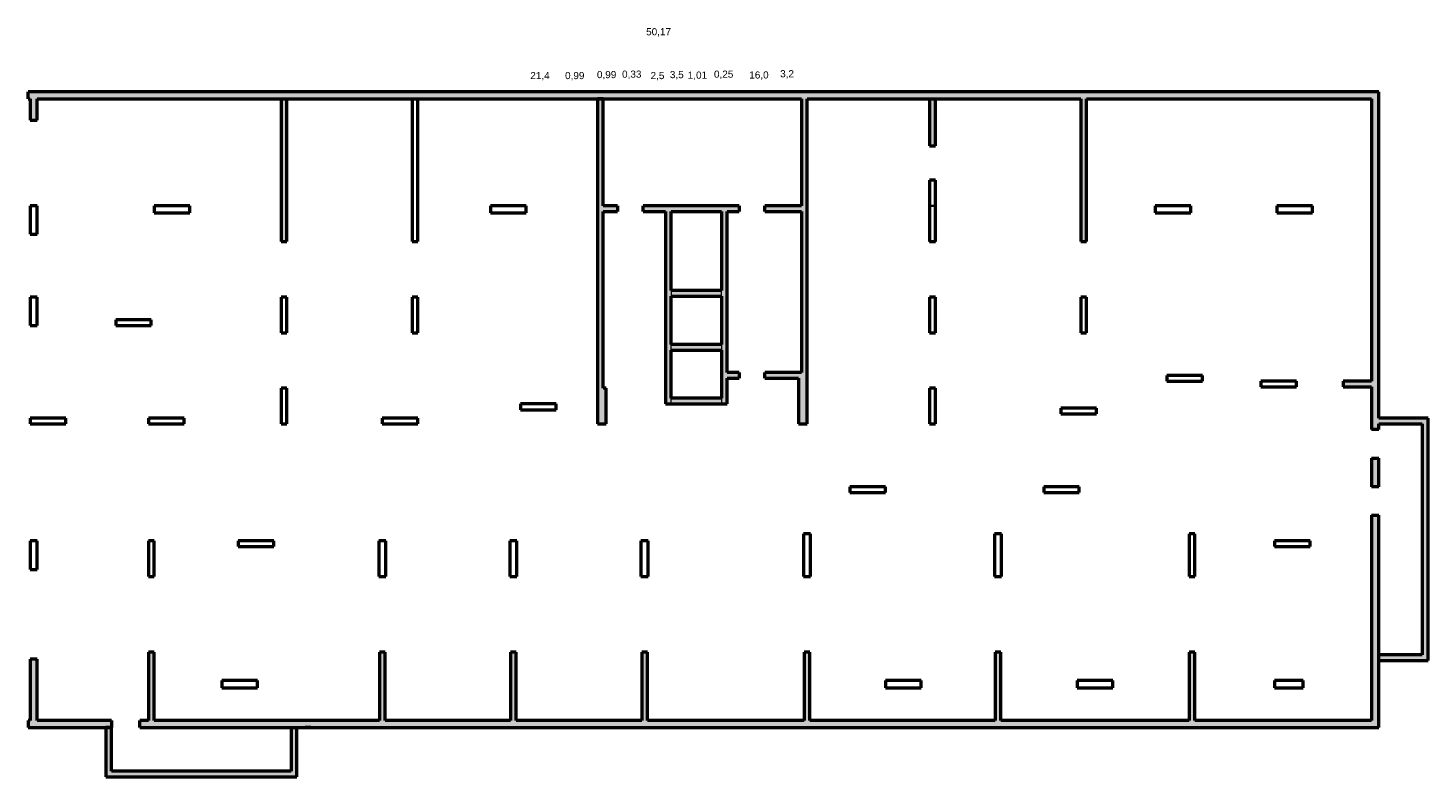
# Model space of a CAD drawing. Header units: millimetres. Extents: x 376598 to 1249954, y -318491 to -22134.
# Tile 6 of 256: x 466698 to 515803, y -205471 to -179207. Entities that reach past the tile are written whole.
import ezdxf

# ---------------------------------------------------------------- set-up
doc = ezdxf.new("R2010")
doc.units = ezdxf.units.MM
for name, color, linetype, lineweight in [('Конструкции 0.5', 5, 'Continuous', 50), ('РАЗМЕРЫ', 1, 'Continuous', 9), ('Стена_ кирп. кладка не несущ', 7, 'Continuous', 35)]:
    doc.layers.add(name, color=color, linetype=linetype, lineweight=lineweight)
doc.layers.add('Стена_ бетон не несущ.', color=7, linetype='Continuous', lineweight=35, true_color=0xb4b496)
doc.layers.add('Стена_ бетон несущ.', color=7, linetype='Continuous', lineweight=70, true_color=0xb4b496)
doc.styles.get("Standard").update_dxf_attribs({"font": 'arial.ttf'})
pattern_1 = [(0, (462662.6436, -209565.083), (0, 6.985), [5.08, -1.905]), (90, (462662.6436, -209565.083), (-6.985, 4e-16), [5.08, -1.905])]

msp = doc.modelspace()

# ---------------------------------------------------------------- hatches: boundary and pattern name
at = {"true_color": 0xfecc66}
h = msp.add_hatch(dxfattribs=at)
h.set_pattern_fill('ANGLE', color=31)
h.set_pattern_definition(pattern_1)
h.paths.add_polyline_path([(467023.1, -181691.1), (493822.9, -181691.1), (493822.9, -185441.1), (492543.1, -185441.1), (492543.1, -185641.1), (493822.9, -185641.1), (493822.9, -191291.1), (492543.1, -191291.1), (492543.1, -191491.1), (493722.9, -191491.1), (493722.9, -193091.1), (494022.9, -193091.1), (494022.9, -191491.1), (494022.9, -191079.3), (494022.9, -181691.1), (503623.3, -181691.1), (503623.3, -186691.1), (503823.1, -186691.1), (503823.1, -181691.1), (509396.7, -181691.1), (513823.1, -181691.1), (513823.1, -191591.1), (512822.9, -191591.1), (512822.9, -191711.1), (512822.9, -191791.1), (513823.1, -191791.1), (513823.1, -193291.1), (514073.1, -193291.1), (514073.1, -193091.1), (515603.1, -193091.1), (515603.1, -201191.1), (514073.1, -201191.1), (514073.1, -201391.1), (515803.1, -201391.1), (515803.1, -193091.1), (515803.1, -192891.1), (514073.1, -192891.1), (514073.1, -181441.1), (466698.1, -181441.1), (466698.1, -181691.1), (466773.1, -181691.1), (466773.1, -182441.1), (467023.1, -182441.1)])
h = msp.add_hatch()
h.set_pattern_fill('ANGLE', color=256)
h.set_pattern_definition(pattern_1)
h.paths.add_polyline_path([(475772.9, -181691.1), (475573.1, -181691.1), (475573.1, -186691.1), (475772.9, -186691.1)])
at = {"true_color": 0x58ba48}
h = msp.add_hatch(dxfattribs=at)
h.set_pattern_fill('ANGLE', color=85)
h.set_pattern_definition(pattern_1)
h.paths.add_polyline_path([(487373.1, -185441.1), (486873.1, -185441.1), (486873.1, -181691.1), (486673.1, -181691.1), (486673.1, -184611.1), (486673.1, -184731.1), (486673.1, -186691.1), (486673.1, -186811.1), (486673.1, -188641.1), (486673.1, -188761.1), (486673.1, -190291.1), (486673.1, -190411.1), (486673.1, -191791.1), (486673.1, -191841.1), (486673.1, -191911.1), (486673.1, -193091.1), (486972.9, -193091.1), (486972.9, -191841.1), (486956.2, -191841.1), (486873.1, -191841.1), (486873.1, -185641.1), (487373.1, -185641.1)])
h = msp.add_hatch()
h.set_pattern_fill('ANGLE', color=256)
h.set_pattern_definition(pattern_1)
h.paths.add_polyline_path([(498523.1, -181691.1), (498323.2, -181691.1), (498323.2, -183341.1), (498523.1, -183341.1)])
at = {"true_color": 0xf27172}
h = msp.add_hatch(dxfattribs=at)
h.set_pattern_fill('ANGLE', color=11)
h.set_pattern_definition(pattern_1)
h.paths.add_polyline_path([(491643.1, -185441.1), (488273.1, -185441.1), (488273.1, -185641.1), (489052.8, -185641.1), (489052.8, -192191.1), (489052.8, -192391.1), (489252.8, -192391.1), (489252.8, -192191.1), (489252.8, -190501.1), (489252.8, -190301.1), (489252.8, -188611.1), (489252.9, -188611.1), (489252.9, -188411.1), (489252.8, -188411.1), (489252.8, -185641.1), (491023.1, -185641.1), (491023.1, -188411.1), (491023.1, -188611.1), (491023.1, -190301.1), (491023.1, -190501.1), (491023.1, -192191.1), (491023.1, -192391.1), (491223.1, -192391.1), (491223.1, -192191.1), (491223.1, -191491.1), (491643.1, -191491.1), (491643.1, -191291.1), (491223.1, -191291.1), (491223.1, -185641.1), (491643.1, -185641.1)])
at = {"true_color": 0x2776bb}
h = msp.add_hatch(dxfattribs=at)
h.set_pattern_fill('ANGLE', color=152)
h.set_pattern_definition(pattern_1)
h.paths.add_polyline_path([(491023.1, -188411.1), (489252.9, -188411.1), (489252.9, -188611.1), (491023.1, -188611.1)])
h.paths.add_polyline_path([(491023.1, -190301.1), (489252.8, -190301.1), (489252.8, -190501.1), (491023.1, -190501.1)])
h.paths.add_polyline_path([(491023.1, -192191.1), (489252.8, -192191.1), (489252.8, -192391.1), (491023.1, -192391.1)])
at = {"true_color": 0x139b48}
h = msp.add_hatch(dxfattribs=at)
h.set_pattern_fill('ANGLE', color=114)
h.set_pattern_definition(pattern_1)
h.paths.add_polyline_path([(514073.1, -194291.1), (513823.1, -194291.1), (513823.1, -194691.1), (513823.1, -194811.1), (513823.1, -195291.1), (514073.1, -195291.1)])
h = msp.add_hatch()
h.set_pattern_fill('ANGLE', color=256)
h.set_pattern_definition(pattern_1)
h.paths.add_polyline_path([(514073.1, -201691.1), (514073.1, -196291.1), (513823.1, -196291.1), (513823.1, -203491.1), (512163.1, -203491.1), (511913.1, -203491.1), (507623.1, -203491.1), (507623.1, -201091.1), (507503.1, -201091.1), (507423.1, -201091.1), (507423.1, -201211.1), (507423.1, -203491.1), (504623, -203491.1), (504503, -203491.1), (502643.1, -203491.1), (502523.1, -203491.1), (500823.1, -203491.1), (500823.1, -201211.1), (500823.1, -201091.1), (500623.1, -201091.1), (500623.1, -201211.1), (500623.1, -203491.1), (497973.1, -203491.1), (497853.1, -203491.1), (494123.1, -203491.1), (494123.1, -201091.1), (494003.1, -201091.1), (493923.1, -201091.1), (493923.1, -201211.1), (493923.1, -203491.1), (492063.1, -203491.1), (491943.1, -203491.1), (490243.1, -203491.1), (490123.1, -203491.1), (488423.1, -203491.1), (488423.1, -201211.1), (488423.1, -201091.1), (488223.1, -201091.1), (488223.1, -201211.1), (488223.1, -203491.1), (486863.1, -203491.1), (486743.1, -203491.1), (485343.1, -203491.1), (485223.1, -203491.1), (483823.1, -203491.1), (483823.1, -201211.1), (483823.1, -201091.1), (483703.1, -201091.1), (483623.1, -201091.1), (483623.1, -203491.1), (479223.1, -203491.1), (479223.1, -201091.1), (479023.1, -201091.1), (479023.1, -203491.1), (471123.1, -203491.1), (471123.1, -201091.1), (471003.1, -201091.1), (470923.1, -201091.1), (470923.1, -203491.1), (470623.1, -203491.1), (470623.1, -203741.1), (476423.1, -203741.1), (476623.1, -203741.1), (486123.1, -203741.1), (486373.1, -203741.1), (488223.1, -203741.1), (488473.1, -203741.1), (513823.1, -203741.1), (514073.1, -203741.1)])
at = {"true_color": 0x7aafdf}
h = msp.add_hatch(dxfattribs=at)
h.set_pattern_fill('ANGLE', color=143)
h.set_pattern_definition(pattern_1)
h.paths.add_polyline_path([(469623.1, -203491.1), (467023.1, -203491.1), (467023.1, -201341.1), (466903.1, -201341.1), (466773.1, -201341.1), (466773.1, -203491.1), (466698.1, -203491.1), (466698.1, -203741.1), (469423.1, -203741.1), (469623.1, -203741.1)])
h.paths.add_polyline_path([(476123.2, -203741.1), (475923.2, -203741.1), (475923.2, -205271.1), (469623.1, -205271.1), (469623.1, -203741.1), (469423.1, -203741.1), (469423.1, -205471.1), (469623.1, -205471.1), (476123.2, -205471.1)])

# ---------------------------------------------------------------- linework, layer by layer
at = {"elevation": 3100}
msp.add_lwpolyline([(475772.9, -181691.1), (475573.1, -181691.1), (475573.1, -186691.1), (475772.9, -186691.1)], close=True, dxfattribs=at)
at = {"color": 1, "lineweight": 30, "elevation": 3100}
msp.add_lwpolyline([(498323.1, -185441.1), (498523.1, -185441.1), (498523.1, -186691.1), (498323.1, -186691.1)], close=True, dxfattribs=at)
at = {"layer": 'Конструкции 0.5', "color": 3}
for p, q in [((514073.1, -181441.1, 3100), (466698.1, -181441.1, 3100)), ((466698.1, -181691.1, 3100), (466698.1, -181441.1, 3100)), ((514073.1, -192891.1, 3100), (514073.1, -181441.1, 3100)), ((466698.1, -181691.1, 3100), (466773.1, -181691.1, 3100)), ((466773.1, -181691.1, 3100), (466773.1, -182441.1, 3100)), ((467023.1, -182441.1, 3100), (467023.1, -181691.1, 3100)), ((467023.1, -181691.1, 3100), (493822.9, -181691.1, 3100)), ((475573.1, -181691.1, 3100), (475573.1, -186691.1, 3100)), ((475772.9, -186691.1, 3100), (475772.9, -181691.1, 3100)), ((480173.3, -181691.1, 3100), (480173.3, -186691.1, 3100)), ((480373.1, -186691.1, 3100), (480373.1, -181691.1, 3100)), ((486873.1, -181691.1, 3100), (486673.1, -181691.1, 3100)), ((486673.1, -181691.1, 3100), (486673.1, -184611.1, 3100)), ((486873.1, -185441.1, 3100), (486873.1, -181691.1, 3100)), ((493822.9, -181691.1, 3100), (493822.9, -185441.1, 3100)), ((494022.9, -181691.1, 3100), (503622.9, -181691.1, 3100)), ((494022.9, -191079.3, 3100), (494022.9, -181691.1, 3100)), ((498323.2, -181691.1, 3100), (498323.2, -183341.1, 3100)), ((498523.1, -183341.1, 3100), (498523.1, -181691.1, 3100)), ((503622.9, -181691.1, 3100), (503622.9, -182441.1, 3100)), ((503623.3, -181691.1, 3100), (503623.3, -186691.1, 3100)), ((503823.1, -181691.1, 3100), (509396.7, -181691.1, 3100)), ((503823.1, -182441.1, 3100), (503823.1, -181691.1, 3100)), ((503823.1, -186691.1, 3100), (503823.1, -181691.1, 3100)), ((509396.7, -181691.1, 3100), (513823.1, -181691.1, 3100)), ((513823.1, -181691.1, 3100), (513823.1, -191591.1, 3100)), ((466773.1, -182441.1, 3100), (467023.1, -182441.1, 3100)), ((486673.1, -184611.1, 3100), (486673.1, -184731.1, 3100)), ((486673.1, -184731.1, 3100), (486673.1, -186691.1, 3100)), ((487373.1, -185441.1, 3100), (486873.1, -185441.1, 3100)), ((487373.1, -185441.1, 3100), (487373.1, -185641.1, 3100)), ((488273.1, -185641.1, 3100), (488273.1, -185441.1, 3100)), ((491643.1, -185441.1, 3100), (488273.1, -185441.1, 3100)), ((491643.1, -185441.1, 3100), (491643.1, -185641.1, 3100)), ((492543.1, -185641.1, 3100), (492543.1, -185441.1, 3100)), ((493822.9, -185441.1, 3100), (492543.1, -185441.1, 3100)), ((486873.1, -185641.1, 3100), (487373.1, -185641.1, 3100)), ((486873.1, -191841.1, 3100), (486873.1, -185641.1, 3100)), ((488273.1, -185641.1, 3100), (489052.8, -185641.1, 3100)), ((489052.8, -185641.1, 3100), (489052.8, -192191.1, 3100)), ((489252.8, -185641.1, 3100), (491023.1, -185641.1, 3100)), ((489252.8, -188411.1, 3100), (489252.8, -185641.1, 3100)), ((491023.1, -185641.1, 3100), (491023.1, -188411.1, 3100)), ((491223.1, -185641.1, 3100), (491643.1, -185641.1, 3100)), ((491223.1, -191291.1, 3100), (491223.1, -185641.1, 3100)), ((492543.1, -185641.1, 3100), (493822.9, -185641.1, 3100)), ((493822.9, -185641.1, 3100), (493822.9, -191291.1, 3100)), ((475573.1, -186691.1, 3100), (475772.9, -186691.1, 3100)), ((480173.3, -186691.1, 3100), (480373.1, -186691.1, 3100)), ((486673.1, -186691.1, 3100), (486673.1, -186811.1, 3100)), ((486673.1, -186811.1, 3100), (486673.1, -188641.1, 3100)), ((503623.3, -186691.1, 3100), (503822.8, -186691.1, 3100)), ((491023.1, -188411.1, 3100), (489252.8, -188411.1, 3100)), ((486673.1, -188641.1, 3100), (486673.1, -188761.1, 3100)), ((486673.1, -188761.1, 3100), (486673.1, -190291.1, 3100)), ((489252.8, -188611.1, 3100), (491023.1, -188611.1, 3100)), ((489252.8, -190301.1, 3100), (489252.8, -188611.1, 3100)), ((491023.1, -188611.1, 3100), (491023.1, -190301.1, 3100)), ((486673.1, -190291.1, 3100), (486673.1, -190411.1, 3100)), ((486673.1, -190411.1, 3100), (486673.1, -191791.1, 3100)), ((491023.1, -190301.1, 3100), (489252.8, -190301.1, 3100)), ((489252.8, -190501.1, 3100), (491023.1, -190501.1, 3100)), ((489252.8, -192191.1, 3100), (489252.8, -190501.1, 3100)), ((491023.1, -190501.1, 3100), (491023.1, -192191.1, 3100)), ((491643.1, -191291.1, 3100), (491223.1, -191291.1, 3100)), ((491223.1, -192191.1, 3100), (491223.1, -191491.1, 3100)), ((491223.1, -191491.1, 3100), (491643.1, -191491.1, 3100)), ((491643.1, -191291.1, 3100), (491643.1, -191491.1, 3100)), ((492543.1, -191491.1, 3100), (492543.1, -191291.1, 3100)), ((493822.9, -191291.1, 3100), (492543.1, -191291.1, 3100)), ((492543.1, -191491.1, 3100), (493722.9, -191491.1, 3100)), ((493722.9, -191491.1, 3100), (493722.9, -193091.1, 3100)), ((494022.9, -191491.1, 3100), (494022.9, -191079.3, 3100)), ((494022.9, -193091.1, 3100), (494022.9, -191491.1, 3100)), ((486673.1, -191791.1, 3100), (486673.1, -191841.1, 3100)), ((486673.1, -191841.1, 3100), (486673.1, -191911.1, 3100)), ((486673.1, -191911.1, 3100), (486673.1, -193091.1, 3100)), ((486956.2, -191841.1, 3100), (486873.1, -191841.1, 3100)), ((486972.9, -191841.1, 3100), (486956.2, -191841.1, 3100)), ((486972.9, -193091.1, 3100), (486972.9, -191841.1, 3100)), ((513823.1, -191591.1, 3100), (512822.9, -191591.1, 3100)), ((512822.9, -191591.1, 3100), (512822.9, -191711.1, 3100)), ((512822.9, -191711.1, 3100), (512822.9, -191791.1, 3100)), ((512822.9, -191791.1, 3100), (513823.1, -191791.1, 3100)), ((513823.1, -191791.1, 3100), (513823.1, -193291.1, 3100)), ((489052.8, -192191.1, 3100), (489052.8, -192391.1, 3100)), ((489052.8, -192391.1, 3100), (491223.1, -192391.1, 3100)), ((491023.1, -192191.1, 3100), (489252.8, -192191.1, 3100)), ((491223.1, -192391.1, 3100), (491223.1, -192191.1, 3100)), ((515803.1, -192891.1, 3100), (514073.1, -192891.1, 3100)), ((515803.1, -193091.1, 3100), (515803.1, -192891.1, 3100)), ((486673.1, -193091.1, 3100), (486972.9, -193091.1, 3100)), ((493722.9, -193091.1, 3100), (494022.9, -193091.1, 3100)), ((514073.1, -193291.1, 3100), (513823.1, -193291.1, 3100)), ((514073.1, -193091.1, 3100), (515603.1, -193091.1, 3100)), ((514073.1, -193291.1, 3100), (514073.1, -193091.1, 3100)), ((515603.1, -193091.1, 3100), (515603.1, -201191.1, 3100)), ((515803.1, -201391.1, 3100), (515803.1, -193091.1, 3100)), ((513823.1, -194291.1, 3100), (514073.1, -194291.1, 3100)), ((513823.1, -194291.1, 3100), (513823.1, -194691.1, 3100)), ((514073.1, -195291.1, 3100), (514073.1, -194291.1, 3100)), ((513823.1, -194691.1, 3100), (513823.1, -194811.1, 3100)), ((513823.1, -194811.1, 3100), (513823.1, -195291.1, 3100)), ((514073.1, -195291.1, 3100), (513823.1, -195291.1, 3100)), ((513823.1, -196291.1, 3100), (513823.1, -203491.1, 3100)), ((513823.1, -196291.1, 3100), (514073.1, -196291.1, 3100)), ((514073.1, -201691.1, 3100), (514073.1, -196291.1, 3100)), ((471003.1, -201091.1, 3100), (470923.1, -201091.1, 3100)), ((470923.1, -201091.1, 3100), (470923.1, -203491.1, 3100)), ((471123.1, -201091.1, 3100), (471003.1, -201091.1, 3100)), ((471123.1, -203491.1, 3100), (471123.1, -201091.1, 3100)), ((479223.1, -201091.1, 3100), (479023.1, -201091.1, 3100)), ((479023.1, -201091.1, 3100), (479023.1, -203491.1, 3100)), ((479223.1, -203491.1, 3100), (479223.1, -201091.1, 3100)), ((483703.1, -201091.1, 3100), (483623.1, -201091.1, 3100)), ((483623.1, -201091.1, 3100), (483623.1, -203491.1, 3100)), ((483823.1, -201091.1, 3100), (483703.1, -201091.1, 3100)), ((483823.1, -201211.1, 3100), (483823.1, -201091.1, 3100)), ((483823.1, -203491.1, 3100), (483823.1, -201211.1, 3100)), ((488423.1, -201091.1, 3100), (488223.1, -201091.1, 3100)), ((488223.1, -201091.1, 3100), (488223.1, -201211.1, 3100)), ((488223.1, -201211.1, 3100), (488223.1, -203491.1, 3100)), ((488423.1, -201211.1, 3100), (488423.1, -201091.1, 3100)), ((488423.1, -203491.1, 3100), (488423.1, -201211.1, 3100)), ((494003.1, -201091.1, 3100), (493923.1, -201091.1, 3100)), ((493923.1, -201091.1, 3100), (493923.1, -201211.1, 3100)), ((493923.1, -201211.1, 3100), (493923.1, -203491.1, 3100)), ((494123.1, -201091.1, 3100), (494003.1, -201091.1, 3100)), ((494123.1, -203491.1, 3100), (494123.1, -201091.1, 3100)), ((500823.1, -201091.1, 3100), (500623.1, -201091.1, 3100)), ((500623.1, -201091.1, 3100), (500623.1, -201211.1, 3100)), ((500623.1, -201211.1, 3100), (500623.1, -203491.1, 3100)), ((500823.1, -201211.1, 3100), (500823.1, -201091.1, 3100)), ((500823.1, -203491.1, 3100), (500823.1, -201211.1, 3100)), ((507503.1, -201091.1, 3100), (507423.1, -201091.1, 3100)), ((507423.1, -201091.1, 3100), (507423.1, -201211.1, 3100)), ((507423.1, -201211.1, 3100), (507423.1, -203491.1, 3100)), ((507623.1, -201091.1, 3100), (507503.1, -201091.1, 3100)), ((507623.1, -203491.1, 3100), (507623.1, -201091.1, 3100)), ((515603.1, -201191.1, 3100), (514073.1, -201191.1, 3100)), ((466903.1, -201341.1, 3100), (466773.1, -201341.1, 3100)), ((466773.1, -201341.1, 3100), (466773.1, -203491.1, 3100)), ((467023.1, -201341.1, 3100), (466903.1, -201341.1, 3100)), ((467023.1, -203491.1, 3100), (467023.1, -201341.1, 3100)), ((514073.1, -201391.1, 3100), (515803.1, -201391.1, 3100)), ((514073.1, -203741.1, 3100), (514073.1, -201691.1, 3100)), ((466773.1, -203491.1, 3100), (466698.1, -203491.1, 3100)), ((466698.1, -203491.1, 3100), (466698.1, -203741.1, 3100)), ((466698.1, -203741.1, 3100), (469423.1, -203741.1, 3100)), ((469623.1, -203491.1, 3100), (467023.1, -203491.1, 3100)), ((469423.1, -203741.1, 3100), (469423.1, -205471.1, 3100)), ((469623.1, -203741.1, 3100), (469423.1, -203741.1, 3100)), ((469423.1, -203741.1, 3100), (469623.1, -203741.1, 3100)), ((469623.1, -203491.1, 3100), (469623.1, -203741.1, 3100)), ((469623.1, -205271.1, 3100), (469623.1, -203741.1, 3100)), ((470623.1, -203741.1, 3100), (470623.1, -203491.1, 3100)), ((470923.1, -203491.1, 3100), (470623.1, -203491.1, 3100)), ((470623.1, -203741.1, 3100), (476423.1, -203741.1, 3100)), ((479023.1, -203491.1, 3100), (471123.1, -203491.1, 3100)), ((475923.2, -203741.1, 3100), (475923.2, -205271.1, 3100)), ((476123.2, -205471.1, 3100), (476123.2, -203741.1, 3100)), ((476623.1, -203741.1, 3100), (476423.1, -203741.1, 3100)), ((476423.1, -203741.1, 3100), (476623.1, -203741.1, 3100)), ((476623.1, -203741.1, 3100), (486123.1, -203741.1, 3100)), ((483623.1, -203491.1, 3100), (479223.1, -203491.1, 3100)), ((485223.1, -203491.1, 3100), (483823.1, -203491.1, 3100)), ((485343.1, -203491.1, 3100), (485223.1, -203491.1, 3100)), ((486743.1, -203491.1, 3100), (485343.1, -203491.1, 3100)), ((486123.1, -203741.1, 3100), (486373.1, -203741.1, 3100)), ((486373.1, -203741.1, 3100), (488223.1, -203741.1, 3100)), ((486863.1, -203491.1, 3100), (486743.1, -203491.1, 3100)), ((488223.1, -203491.1, 3100), (486863.1, -203491.1, 3100)), ((488223.1, -203741.1, 3100), (488473.1, -203741.1, 3100)), ((490123.1, -203491.1, 3100), (488423.1, -203491.1, 3100)), ((488473.1, -203741.1, 3100), (513823.1, -203741.1, 3100)), ((490243.1, -203491.1, 3100), (490123.1, -203491.1, 3100)), ((491943.1, -203491.1, 3100), (490243.1, -203491.1, 3100)), ((492063.1, -203491.1, 3100), (491943.1, -203491.1, 3100)), ((493923.1, -203491.1, 3100), (492063.1, -203491.1, 3100)), ((497853.1, -203491.1, 3100), (494123.1, -203491.1, 3100)), ((497973.1, -203491.1, 3100), (497853.1, -203491.1, 3100)), ((500623.1, -203491.1, 3100), (497973.1, -203491.1, 3100)), ((502523.1, -203491.1, 3100), (500823.1, -203491.1, 3100)), ((502643.1, -203491.1, 3100), (502523.1, -203491.1, 3100)), ((504503, -203491.1, 3100), (502643.1, -203491.1, 3100)), ((504623, -203491.1, 3100), (504503, -203491.1, 3100)), ((507423.1, -203491.1, 3100), (504623, -203491.1, 3100)), ((511913.1, -203491.1, 3100), (507623.1, -203491.1, 3100)), ((512163.1, -203491.1, 3100), (511913.1, -203491.1, 3100)), ((513823.1, -203491.1, 3100), (512163.1, -203491.1, 3100)), ((513823.1, -203741.1, 3100), (514073.1, -203741.1, 3100)), ((469423.1, -205471.1, 3100), (469623.1, -205471.1, 3100)), ((475923.2, -205271.1, 3100), (469623.1, -205271.1, 3100)), ((469623.1, -205471.1, 3100), (476123.2, -205471.1, 3100))]:
    msp.add_line(p, q, dxfattribs=at)
at = {"layer": 'Конструкции 0.5'}
for p, q in [((498323.2, -184541.1, 3100), (498323.2, -186691.1, 3100)), ((498523.1, -186691.1, 3100), (498523.1, -184541.1, 3100)), ((467023.1, -185441.1, 3100), (466773.1, -185441.1, 3100)), ((466773.1, -185441.1, 3100), (466773.1, -186441.1, 3100)), ((467023.1, -186441.1, 3100), (467023.1, -185441.1, 3100)), ((472372.9, -185441.1, 3100), (471123.1, -185441.1, 3100)), ((471123.1, -185441.1, 3100), (471123.1, -185691.1, 3100)), ((472372.9, -185691.1, 3100), (472372.9, -185441.1, 3100)), ((483453.1, -185441.1, 3100), (482923.1, -185441.1, 3100)), ((482923.1, -185441.1, 3100), (482923.1, -185691.1, 3100)), ((483573.1, -185441.1, 3100), (483453.1, -185441.1, 3100)), ((484173.1, -185441.1, 3100), (483573.1, -185441.1, 3100)), ((484173.1, -185691.1, 3100), (484173.1, -185441.1, 3100)), ((506482.9, -185441.1, 3100), (506232.9, -185441.1, 3100)), ((506232.9, -185441.1, 3100), (506232.9, -185691.1, 3100)), ((506483.1, -185441.1, 3100), (506482.9, -185441.1, 3100)), ((506602.9, -185441.1, 3100), (506483.1, -185441.1, 3100)), ((507483.1, -185441.1, 3100), (506602.9, -185441.1, 3100)), ((507483.1, -185561.1, 3100), (507483.1, -185441.1, 3100)), ((507483.1, -185691.1, 3100), (507483.1, -185561.1, 3100)), ((510623.1, -185441.1, 3100), (510497.9, -185441.1, 3100)), ((510497.9, -185441.1, 3100), (510497.9, -185691.1, 3100)), ((511623.1, -185441.1, 3100), (510623.1, -185441.1, 3100)), ((511747.9, -185441.1, 3100), (511623.1, -185441.1, 3100)), ((511747.9, -185691.1, 3100), (511747.9, -185441.1, 3100)), ((471123.1, -185691.1, 3100), (472372.9, -185691.1, 3100)), ((482923.1, -185691.1, 3100), (483973.1, -185691.1, 3100)), ((483973.1, -185691.1, 3100), (484093.1, -185691.1, 3100)), ((484093.1, -185691.1, 3100), (484173.1, -185691.1, 3100)), ((506232.9, -185691.1, 3100), (506483.1, -185691.1, 3100)), ((506483.1, -185691.1, 3100), (506603.1, -185691.1, 3100)), ((506603.1, -185691.1, 3100), (507483.1, -185691.1, 3100)), ((510497.9, -185691.1, 3100), (510623.1, -185691.1, 3100)), ((510623.1, -185691.1, 3100), (511623.1, -185691.1, 3100)), ((511623.1, -185691.1, 3100), (511747.9, -185691.1, 3100)), ((466773.1, -186441.1, 3100), (467023.1, -186441.1, 3100)), ((498323.2, -186691.1, 3100), (498523.1, -186691.1, 3100)), ((467023.1, -188641.1, 3100), (466773.1, -188641.1, 3100)), ((466773.1, -188641.1, 3100), (466773.1, -189641.1, 3100)), ((467023.1, -189641.1, 3100), (467023.1, -188641.1, 3100)), ((475573.1, -188641.1, 3100), (475573.1, -189891.1, 3100)), ((475773.1, -188641.1, 3100), (475573.1, -188641.1, 3100)), ((475773.1, -189891.1, 3100), (475773.1, -188641.1, 3100)), ((480293.1, -188641.1, 3100), (480173.1, -188641.1, 3100)), ((480173.1, -188641.1, 3100), (480173.1, -189891.1, 3100)), ((480373.1, -188641.1, 3100), (480293.1, -188641.1, 3100)), ((480373.1, -189271.1, 3100), (480373.1, -188641.1, 3100)), ((498523.1, -188641.1, 3100), (498323.1, -188641.1, 3100)), ((498323.1, -188641.1, 3100), (498323.1, -189891.1, 3100)), ((498523.1, -188761.1, 3100), (498523.1, -188641.1, 3100)), ((498523.1, -189891.1, 3100), (498523.1, -188761.1, 3100)), ((503702.8, -188641.1, 3100), (503622.8, -188641.1, 3100)), ((503622.8, -188641.1, 3100), (503622.8, -188761.1, 3100)), ((503622.8, -188761.1, 3100), (503622.8, -189891.1, 3100)), ((503822.8, -188641.1, 3100), (503702.8, -188641.1, 3100)), ((503822.8, -189891.1, 3100), (503822.8, -188641.1, 3100)), ((471023.1, -189441.1, 3100), (469773.1, -189441.1, 3100)), ((469773.1, -189441.1, 3100), (469773.1, -189641.1, 3100)), ((471023.1, -189641.1, 3100), (471023.1, -189441.1, 3100)), ((480373.1, -189391.1, 3100), (480373.1, -189271.1, 3100)), ((480373.1, -189891.1, 3100), (480373.1, -189391.1, 3100)), ((466773.1, -189641.1, 3100), (467023.1, -189641.1, 3100)), ((469773.1, -189641.1, 3100), (471023.1, -189641.1, 3100)), ((475573.1, -189891.1, 3100), (475773.1, -189891.1, 3100)), ((480173.1, -189891.1, 3100), (480293.1, -189891.1, 3100)), ((480293.1, -189891.1, 3100), (480373.1, -189891.1, 3100)), ((498323.1, -189891.1, 3100), (498443.1, -189891.1, 3100)), ((498443.1, -189891.1, 3100), (498523.1, -189891.1, 3100)), ((503622.8, -189891.1, 3100), (503742.8, -189891.1, 3100)), ((503742.8, -189891.1, 3100), (503822.8, -189891.1, 3100)), ((507897.7, -191391, 3100), (506647.7, -191391, 3100)), ((506647.7, -191391, 3100), (506647.7, -191591, 3100)), ((507897.7, -191591, 3100), (507897.7, -191391, 3100)), ((475573.1, -191841.1, 3100), (475573.1, -193091.1, 3100)), ((475773.1, -191841.1, 3100), (475573.1, -191841.1, 3100)), ((475773.1, -193091.1, 3100), (475773.1, -191841.1, 3100)), ((498323.1, -191841.1, 3100), (498323.1, -193091.1, 3100)), ((498523.1, -191841.1, 3100), (498323.1, -191841.1, 3100)), ((498523.1, -193091.1, 3100), (498523.1, -191841.1, 3100)), ((506647.7, -191591, 3100), (507897.7, -191591, 3100)), ((511192.9, -191591.1, 3100), (509943.1, -191591.1, 3100)), ((509943.1, -191591.1, 3100), (509943.1, -191711.1, 3100)), ((509943.1, -191711.1, 3100), (509943.1, -191791.1, 3100)), ((509943.1, -191791.1, 3100), (511192.9, -191791.1, 3100)), ((511192.9, -191711.1, 3100), (511192.9, -191591.1, 3100)), ((511192.9, -191791.1, 3100), (511192.9, -191711.1, 3100)), ((485223.1, -192391.1, 3100), (483973.1, -192391.1, 3100)), ((483973.1, -192391.1, 3100), (483973.1, -192591.1, 3100)), ((485223.1, -192591.1, 3100), (485223.1, -192391.1, 3100)), ((468023.1, -192891.1, 3100), (466773.1, -192891.1, 3100)), ((466773.1, -192891.1, 3100), (466773.1, -193091.1, 3100)), ((468023.1, -193091.1, 3100), (468023.1, -192891.1, 3100)), ((472173.1, -192891.1, 3100), (470923.1, -192891.1, 3100)), ((470923.1, -192891.1, 3100), (470923.1, -193091.1, 3100)), ((472173.1, -193091.1, 3100), (472173.1, -192891.1, 3100)), ((480173.1, -192891.1, 3100), (479123.1, -192891.1, 3100)), ((479123.1, -192891.1, 3100), (479123.1, -193091.1, 3100)), ((480293.1, -192891.1, 3100), (480173.1, -192891.1, 3100)), ((480373.1, -192891.1, 3100), (480293.1, -192891.1, 3100)), ((480373.1, -193091.1, 3100), (480373.1, -192891.1, 3100)), ((483973.1, -192591.1, 3100), (485223.1, -192591.1, 3100)), ((504173.1, -192541.1, 3100), (502923.1, -192541.1, 3100)), ((502923.1, -192541.1, 3100), (502923.1, -192741.1, 3100)), ((502923.1, -192741.1, 3100), (504173.1, -192741.1, 3100)), ((504173.1, -192741.1, 3100), (504173.1, -192541.1, 3100)), ((466773.1, -193091.1, 3100), (468023.1, -193091.1, 3100)), ((470923.1, -193091.1, 3100), (472173.1, -193091.1, 3100)), ((475573.1, -193091.1, 3100), (475773.1, -193091.1, 3100)), ((479123.1, -193091.1, 3100), (480173.1, -193091.1, 3100)), ((480173.1, -193091.1, 3100), (480293.1, -193091.1, 3100)), ((480293.1, -193091.1, 3100), (480373.1, -193091.1, 3100)), ((498323.1, -193091.1, 3100), (498523.1, -193091.1, 3100)), ((496772.5, -195291.1, 3100), (495522.7, -195291.1, 3100)), ((495522.7, -195291.1, 3100), (495522.7, -195491.1, 3100)), ((496772.5, -195491.1, 3100), (496772.5, -195291.1, 3100)), ((503573.1, -195291.1, 3100), (502322.7, -195291.1, 3100)), ((502322.7, -195291.1, 3100), (502322.7, -195491.1, 3100)), ((503573.1, -195491.1, 3100), (503573.1, -195291.1, 3100)), ((495522.7, -195491.1, 3100), (496772.5, -195491.1, 3100)), ((502322.7, -195491.1, 3100), (503573.1, -195491.1, 3100)), ((467023.1, -197191.1, 3100), (466773.1, -197191.1, 3100)), ((466773.1, -197191.1, 3100), (466773.1, -198191.1, 3100)), ((467023.1, -198191.1, 3100), (467023.1, -197191.1, 3100)), ((471003.1, -197191.1, 3100), (470923.1, -197191.1, 3100)), ((470923.1, -197191.1, 3100), (470923.1, -198441.1, 3100)), ((471123.1, -197191.1, 3100), (471003.1, -197191.1, 3100)), ((471123.1, -198441.1, 3100), (471123.1, -197191.1, 3100)), ((475323.1, -197191.1, 3100), (474073.1, -197191.1, 3100)), ((474073.1, -197191.1, 3100), (474073.1, -197391.1, 3100)), ((474073.1, -197391.1, 3100), (475323.1, -197391.1, 3100)), ((475323.1, -197391.1, 3100), (475323.1, -197191.1, 3100)), ((479247.9, -197191.1, 3100), (478997.9, -197191.1, 3100)), ((478997.9, -197191.1, 3100), (478997.9, -198441.1, 3100)), ((479247.9, -198441.1, 3100), (479247.9, -197191.1, 3100)), ((483703.1, -197191.1, 3100), (483597.9, -197191.1, 3100)), ((483597.9, -197191.1, 3100), (483597.9, -198441.1, 3100)), ((483823.1, -197191.1, 3100), (483703.1, -197191.1, 3100)), ((483703.1, -197191.1, 3100), (483703.1, -197191.1, 3100)), ((483847.9, -197191.1, 3100), (483823.1, -197191.1, 3100)), ((483847.9, -197311.1, 3100), (483847.9, -197191.1, 3100)), ((483847.9, -198441.1, 3100), (483847.9, -197311.1, 3100)), ((488447.9, -197191.1, 3100), (488197.9, -197191.1, 3100)), ((488197.9, -197191.1, 3100), (488197.9, -197311.1, 3100)), ((488197.9, -197311.1, 3100), (488197.9, -198441.1, 3100)), ((488447.9, -197371.1, 3100), (488447.9, -197191.1, 3100)), ((488447.9, -197491.1, 3100), (488447.9, -197371.1, 3100)), ((494147.9, -196941.1, 3100), (493897.9, -196941.1, 3100)), ((493897.9, -196941.1, 3100), (493897.9, -197371.1, 3100)), ((493897.9, -197371.1, 3100), (493897.9, -197491.1, 3100)), ((494147.9, -197061.1, 3100), (494147.9, -196941.1, 3100)), ((494147.9, -198441.1, 3100), (494147.9, -197061.1, 3100)), ((500847.9, -196941.1, 3100), (500597.9, -196941.1, 3100)), ((500597.9, -196941.1, 3100), (500597.9, -196941.1, 3100)), ((500597.9, -196941.1, 3100), (500597.9, -197061.1, 3100)), ((500597.9, -197061.1, 3100), (500597.9, -198441.1, 3100)), ((500847.9, -197061.1, 3100), (500847.9, -196941.1, 3100)), ((500847.9, -198441.1, 3100), (500847.9, -197061.1, 3100)), ((507423.2, -196941.1, 3100), (507423.2, -197061.1, 3100)), ((507503.2, -196941.1, 3100), (507423.2, -196941.1, 3100)), ((507423.2, -197061.1, 3100), (507423.2, -198441.1, 3100)), ((507623.2, -196941.1, 3100), (507503.2, -196941.1, 3100)), ((507623.2, -198441.1, 3100), (507623.2, -196941.1, 3100)), ((511672.8, -197191.1, 3100), (510422.8, -197191.1, 3100)), ((510422.8, -197191.1, 3100), (510422.8, -197391.1, 3100)), ((510422.8, -197391.1, 3100), (511672.8, -197391.1, 3100)), ((511672.8, -197391.1, 3100), (511672.8, -197191.1, 3100)), ((488447.9, -198441.1, 3100), (488447.9, -197491.1, 3100)), ((493897.9, -197491.1, 3100), (493897.9, -198441.1, 3100)), ((466773.1, -198191.1, 3100), (467023.1, -198191.1, 3100)), ((470923.1, -198441.1, 3100), (471003.1, -198441.1, 3100)), ((471003.1, -198441.1, 3100), (471123.1, -198441.1, 3100)), ((478997.9, -198441.1, 3100), (479247.9, -198441.1, 3100)), ((483597.9, -198441.1, 3100), (483823.1, -198441.1, 3100)), ((483823.1, -198441.1, 3100), (483847.9, -198441.1, 3100)), ((488197.9, -198441.1, 3100), (488423.1, -198441.1, 3100)), ((488423.1, -198441.1, 3100), (488447.9, -198441.1, 3100)), ((493897.9, -198441.1, 3100), (494123.1, -198441.1, 3100)), ((494123.1, -198441.1, 3100), (494147.9, -198441.1, 3100)), ((500597.9, -198441.1, 3100), (500823.1, -198441.1, 3100)), ((500823.1, -198441.1, 3100), (500847.9, -198441.1, 3100)), ((507423.2, -198441.1, 3100), (507503.1, -198441.1, 3100)), ((507503.1, -198441.1, 3100), (507623.1, -198441.1, 3100)), ((507623.1, -198441.1, 3100), (507623.2, -198441.1, 3100)), ((474747.9, -202091.1, 3100), (473497.9, -202091.1, 3100)), ((473497.9, -202091.1, 3100), (473497.9, -202341.1, 3100)), ((474747.9, -202341.1, 3100), (474747.9, -202091.1, 3100)), ((497023.6, -202091.1, 3100), (496773.9, -202091.1, 3100)), ((496773.9, -202091.1, 3100), (496773.9, -202341.1, 3100)), ((497143.6, -202091.1, 3100), (497023.6, -202091.1, 3100)), ((498023.6, -202091.1, 3100), (497143.6, -202091.1, 3100)), ((498023.6, -202341.1, 3100), (498023.6, -202091.1, 3100)), ((503623, -202091.1, 3100), (503497.9, -202091.1, 3100)), ((503497.9, -202091.1, 3100), (503497.9, -202341.1, 3100)), ((504503, -202091.1, 3100), (503623, -202091.1, 3100)), ((504623, -202091.1, 3100), (504503, -202091.1, 3100)), ((504747.9, -202091.1, 3100), (504623, -202091.1, 3100)), ((504747.9, -202341.1, 3100), (504747.9, -202091.1, 3100)), ((511423.1, -202091.1, 3100), (510422.8, -202091.1, 3100)), ((510422.8, -202091.1, 3100), (510422.8, -202341.1, 3100)), ((511423.1, -202341.1, 3100), (511423.1, -202091.1, 3100)), ((473497.9, -202341.1, 3100), (474747.9, -202341.1, 3100)), ((496773.9, -202341.1, 3100), (497023.6, -202341.1, 3100)), ((497023.6, -202341.1, 3100), (497854.1, -202341.1, 3100)), ((497854.1, -202341.1, 3100), (497974.1, -202341.1, 3100)), ((497974.1, -202341.1, 3100), (498023.6, -202341.1, 3100)), ((503497.9, -202341.1, 3100), (503623, -202341.1, 3100)), ((503623, -202341.1, 3100), (504503, -202341.1, 3100)), ((504503, -202341.1, 3100), (504623, -202341.1, 3100)), ((504623, -202341.1, 3100), (504747.9, -202341.1, 3100)), ((510422.8, -202341.1, 3100), (511423.1, -202341.1, 3100))]:
    msp.add_line(p, q, dxfattribs=at)
at = {"layer": 'Конструкции 0.5', "color": 3, "elevation": 3100}
msp.add_lwpolyline([(498323.2, -183341.1), (498523.1, -183341.1)], dxfattribs=at)
at = {"layer": 'Конструкции 0.5', "elevation": 3100}
msp.add_lwpolyline([(498523.1, -184541.1), (498323.2, -184541.1)], dxfattribs=at)
at = {"layer": 'РАЗМЕРЫ', "color": 4, "elevation": 3100}
for points in [[(491023.1, -188411.1), (489252.9, -188411.1), (489252.9, -188611.1), (491023.1, -188611.1)], [(491023.1, -190501.1), (489252.8, -190501.1), (489252.8, -190301.1), (491023.1, -190301.1)], [(491023.1, -192391.1), (489252.8, -192391.1), (489252.8, -192191.1), (491023.1, -192191.1)]]:
    msp.add_lwpolyline(points, close=True, dxfattribs=at)
at = {"layer": 'Стена_ бетон не несущ.', "color": 204, "linetype": 'Continuous', "lineweight": 35, "true_color": 0x691e96, "transparency": 33554687}
for p, q in [((480373.1, -186691.1, 3100), (480173.1, -186691.1, 3100)), ((503823.1, -186691.1, 3100), (503623.1, -186691.1, 3100))]:
    msp.add_line(p, q, dxfattribs=at)
at = {"layer": 'Стена_ бетон несущ.', "color": 7, "linetype": 'Continuous', "lineweight": 35, "transparency": 33554687}
for p, q in [((475573.1, -185441.1, 3100), (475573.1, -186691.1, 3100)), ((475773.1, -185511.1, 3100), (475773.1, -185441.1, 3100)), ((475773.1, -186691.1, 3100), (475773.1, -185511.1, 3100)), ((480173.1, -185441.1, 3100), (480173.1, -186691.1, 3100)), ((480373.1, -186691.1, 3100), (480373.1, -185441.1, 3100)), ((498523.1, -185441.1, 3100), (498323.1, -185441.1, 3100)), ((498323.1, -185441.1, 3100), (498323.1, -186691.1, 3100)), ((498523.1, -186691.1, 3100), (498523.1, -185441.1, 3100)), ((503623.1, -185441.1, 3100), (503623.1, -186691.1, 3100)), ((503823.1, -186691.1, 3100), (503823.1, -185441.1, 3100)), ((475573.1, -186691.1, 3100), (475693.1, -186691.1, 3100)), ((475693.1, -186691.1, 3100), (475773.1, -186691.1, 3100)), ((480173.1, -186691.1, 3100), (480373.1, -186691.1, 3100)), ((498323.1, -186691.1, 3100), (498523.1, -186691.1, 3100)), ((503623.1, -186691.1, 3100), (503823.1, -186691.1, 3100))]:
    msp.add_line(p, q, dxfattribs=at)
at = {"layer": 'Стена_ кирп. кладка не несущ', "color": 202, "linetype": 'Continuous', "lineweight": 25, "transparency": 33554687}
msp.add_line((475773.1, -185441.1, 3100), (475773.1, -185511.1, 3100), dxfattribs=at)

# ---------------------------------------------------------------- texts
at = {"char_height": 250, "attachment_point": 1}
for s, insert in [('50,17', (488379, -179211.7, -3100)), ('0,33', (487534.5, -180699.4)), ('0,99', (485535.4, -180750.2)), ('0,99', (486653.5, -180716.3)), ('16,0', (491996.3, -180728.7))]:
    msp.add_mtext_dynamic_manual_height_columns(s, width=1509.615, gutter_width=12.5, heights=[0], dxfattribs=dict(at, insert=insert))
at = {"color": 114, "true_color": 0x139b48, "insert": (490758.1, -180699.9), "char_height": 250, "attachment_point": 1}
msp.add_mtext_dynamic_manual_height_columns('0,25', width=1509.615, gutter_width=12.5, heights=[0], dxfattribs=at)
at = {"color": 143, "true_color": 0x7aafdf, "insert": (493080.2, -180685.3), "char_height": 250, "attachment_point": 1}
msp.add_mtext_dynamic_manual_height_columns('3,2', width=1509.615, gutter_width=12.5, heights=[0], dxfattribs=at)
at = {"color": 31, "true_color": 0xfecc66, "insert": (484315.6, -180750.2), "char_height": 250, "attachment_point": 1}
msp.add_mtext_dynamic_manual_height_columns('21,4', width=1509.615, gutter_width=12.5, heights=[0], dxfattribs=at)
at = {"color": 85, "true_color": 0x58ba48, "insert": (488534, -180750.2), "char_height": 250, "attachment_point": 1}
msp.add_mtext_dynamic_manual_height_columns('2,5', width=1509.615, gutter_width=12.5, heights=[0], dxfattribs=at)
at = {"color": 11, "true_color": 0xf27172, "insert": (489211.7, -180716.3), "char_height": 250, "attachment_point": 1}
msp.add_mtext_dynamic_manual_height_columns('3,5', width=1509.615, gutter_width=12.5, heights=[0], dxfattribs=at)
at = {"color": 152, "true_color": 0x2776bb, "insert": (489838.5, -180733.2), "char_height": 250, "attachment_point": 1}
msp.add_mtext_dynamic_manual_height_columns('1,01', width=1509.615, gutter_width=12.5, heights=[0], dxfattribs=at)

doc.saveas('drawing.dxf')
